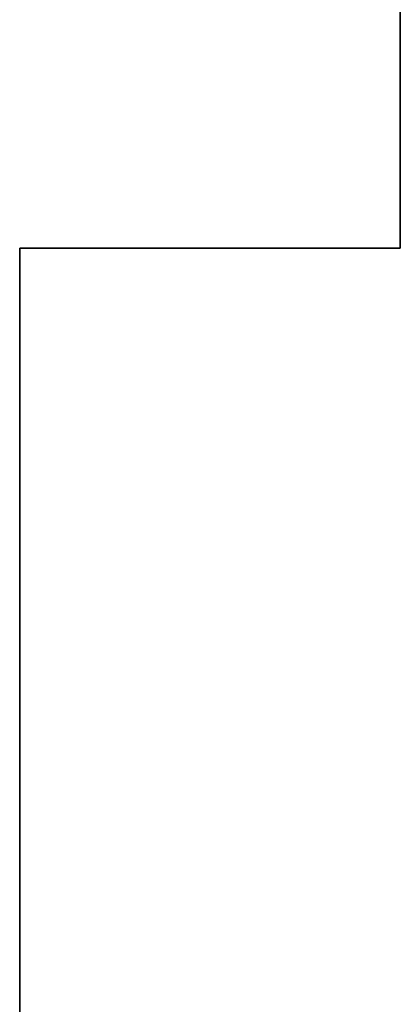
# Model space of a CAD drawing. Header units: inches. Extents: x 106 to 215, y -158 to -59.
# Tile 24 of 73: x 106 to 111, y -85 to -72. Entities that reach past the tile are written whole.
import ezdxf

# ---------------------------------------------------------------- set-up
doc = ezdxf.new("R2010")
doc.units = ezdxf.units.IN
doc.header["$MEASUREMENT"] = 0
doc.layers.add('_U+B808_U+C774_U+C5B4 1', color=7, linetype='Continuous')

# ---------------------------------------------------------------- blocks, each defined once
blk = doc.blocks.new('block 2261')
at = {"layer": '_U+B808_U+C774_U+C5B4 1', "color": 250, "lineweight": 25, "true_color": 0x333333}
for points in [[(105.866, -75.018), (110.866, -75.018)], [(105.866, -75.018), (105.866, -75.018)], [(110.866, -75.018), (105.866, -75.018)], [(105.866, -75.018), (105.866, -75.018)]]:
    blk.add_lwpolyline(points, dxfattribs=at)
blk = doc.blocks.new('block 2263')
at = {"layer": '_U+B808_U+C774_U+C5B4 1', "color": 250, "lineweight": 25, "true_color": 0x333333}
for points in [[(105.866, -91.518), (105.866, -75.018)], [(105.866, -75.018), (105.866, -91.518)]]:
    blk.add_lwpolyline(points, dxfattribs=at)
blk = doc.blocks.new('block 2264')
at = {"layer": '_U+B808_U+C774_U+C5B4 1', "color": 250, "lineweight": 25, "true_color": 0x333333}
for points in [[(110.866, -75.018), (110.866, -58.518)], [(110.866, -58.518), (110.866, -75.018)], [(110.866, -75.018), (110.866, -75.018)], [(110.866, -75.018), (110.866, -75.018)]]:
    blk.add_lwpolyline(points, dxfattribs=at)
blk = doc.blocks.new('block 2')
at = {"layer": '_U+B808_U+C774_U+C5B4 1'}
for name in ['block 2264', 'block 2261', 'block 2263']:
    blk.add_blockref(name, (0, 0), dxfattribs=at)

msp = doc.modelspace()

# ---------------------------------------------------------------- block references
at = {"layer": '_U+B808_U+C774_U+C5B4 1'}
msp.add_blockref('block 2', (0, 0), dxfattribs=at)

doc.saveas('drawing.dxf')
